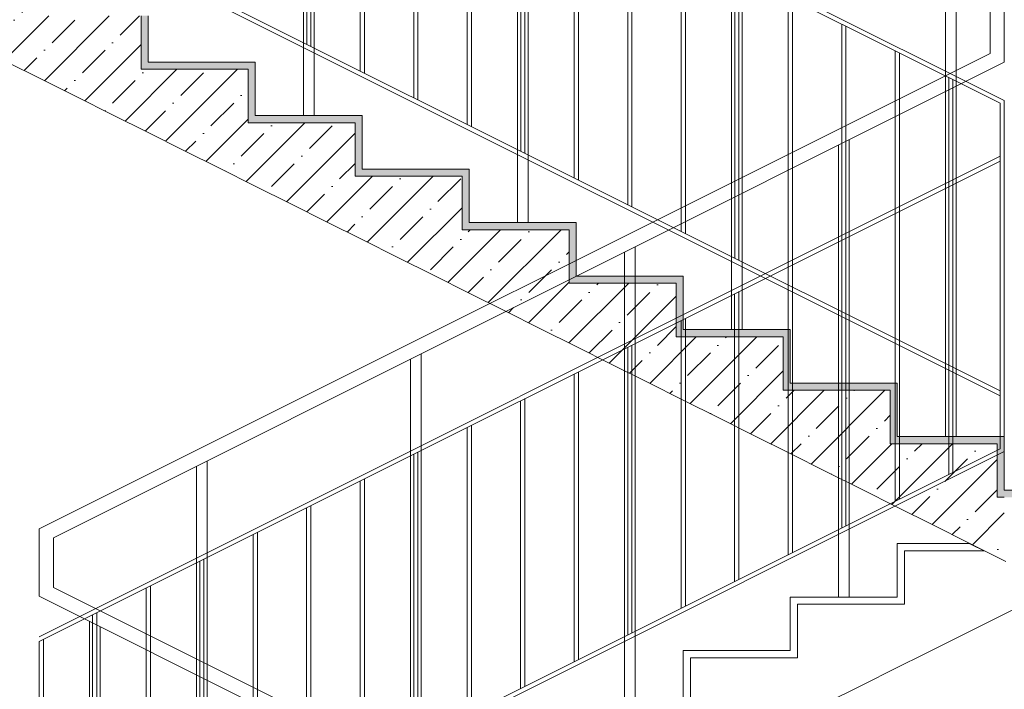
# Model space of a CAD drawing. Header units: millimetres. Extents: x -467606 to 1964440, y -17510 to 201584.
# Tile 94 of 205: x -441325 to -438565, y 33401 to 35279. Entities that reach past the tile are written whole.
import ezdxf

# ---------------------------------------------------------------- set-up
doc = ezdxf.new("R2010")
doc.units = ezdxf.units.MM
doc.header["$MEASUREMENT"] = 0
doc.set_wipeout_variables(frame=1)
doc.linetypes.add('Wipeout_Contour', pattern=[1000, 0, -1000])
for name, color, linetype, lineweight in [('0_Ном._пера__120', 7, 'Continuous', 0), ('АР-вертикальная связь - Лестница.АР_Ном._пера__1', 7, 'Continuous', 0), ('АР-вертикальная связь - Лестница.АР_Ном._пера__101', 252, 'Continuous', 0), ('АР-вертикальная связь - Лестница.АР_Ном._пера__120', 7, 'Continuous', 0), ('АР-вертикальная связь - Лестница.АР_Ном._пера__21', 7, 'Continuous', 5)]:
    doc.layers.add(name, color=color, linetype=linetype, lineweight=lineweight)
doc.layers.add('АР-вертикальная связь - Лестница.АР', color=7, linetype='Continuous')
doc.layers.add('АР-вертикальная связь - Лестница.АР_Ном._пера__180', color=7, linetype='Continuous', lineweight=5, true_color=0xd6cda7)

msp = doc.modelspace()

# ---------------------------------------------------------------- hatches: boundary and pattern name
at = {"layer": 'АР-вертикальная связь - Лестница.АР_Ном._пера__180', "linetype": 'Continuous', "lineweight": 0, "true_color": 0x353329}
for points in [[(-440964.883, 35289.52), (-440984.883, 35289.52), (-440984.883, 35159.52), (-440964.883, 35159.52)], [(-440664.883, 35139.52), (-440664.883, 35159.52), (-440984.883, 35159.52), (-440984.883, 35139.52)], [(-440664.883, 35139.52), (-440684.883, 35139.52), (-440684.883, 35009.52), (-440664.883, 35009.52)], [(-440364.883, 34989.52), (-440364.883, 35009.52), (-440684.883, 35009.52), (-440684.883, 34989.52)], [(-440364.883, 34989.52), (-440384.883, 34989.52), (-440384.883, 34859.52), (-440364.883, 34859.52)], [(-440064.883, 34839.52), (-440064.883, 34859.52), (-440384.883, 34859.52), (-440384.883, 34839.52)], [(-440064.883, 34839.52), (-440084.883, 34839.52), (-440084.883, 34709.52), (-440064.883, 34709.52)], [(-439764.883, 34689.52), (-439764.883, 34709.52), (-440084.883, 34709.52), (-440084.883, 34689.52)], [(-439764.883, 34689.52), (-439784.883, 34689.52), (-439784.883, 34559.52), (-439764.883, 34559.52)], [(-439464.883, 34539.52), (-439464.883, 34559.52), (-439784.883, 34559.52), (-439784.883, 34539.52)], [(-439464.883, 34539.52), (-439484.883, 34539.52), (-439484.883, 34409.52), (-439464.883, 34409.52)], [(-439164.883, 34389.52), (-439164.883, 34409.52), (-439484.883, 34409.52), (-439484.883, 34389.52)], [(-439164.883, 34389.52), (-439184.883, 34389.52), (-439184.883, 34259.52), (-439164.883, 34259.52)], [(-438864.883, 34239.52), (-438864.883, 34259.52), (-439184.883, 34259.52), (-439184.883, 34239.52)], [(-438864.883, 34239.52), (-438884.883, 34239.52), (-438884.883, 34109.52), (-438864.883, 34109.52)], [(-438564.883, 34089.52), (-438564.883, 34109.52), (-438884.883, 34109.52), (-438884.883, 34089.52)], [(-438564.883, 34089.52), (-438584.883, 34089.52), (-438584.883, 33959.52), (-438564.883, 33959.52)], [(-438584.883, 33939.52), (-437094.924, 33939.52), (-437094.924, 33959.52), (-438584.883, 33959.52)]]:
    msp.add_hatch(color=250, dxfattribs=at).paths.add_polyline_path(points)

# ---------------------------------------------------------------- linework, layer by layer
at = {"layer": '0_Ном._пера__120', "color": 7, "linetype": 'Continuous', "lineweight": 0}
for p, q in [((-438564.883, 35051.595), (-441259.034, 36398.671)), ((-438576.733, 35044.104), (-441259.034, 36385.254)), ((-438576.733, 34224.104), (-441270.733, 35571.104)), ((-438576.733, 34237.52), (-441258.883, 35578.595)), ((-438564.883, 35353.956), (-438564.883, 35159.16)), ((-438604.883, 35329.235), (-438604.883, 35183.881)), ((-441270.883, 33850.881), (-438604.883, 35183.881)), ((-441230.883, 33826.16), (-438564.883, 35159.16)), ((-441270.883, 33850.881), (-441270.883, 33662.235)), ((-441230.883, 33826.16), (-441230.883, 33686.956))]:
    msp.add_line(p, q, dxfattribs=at)
for points in [[(-440529.733, 36291.659), (-440529.733, 35009.52)], [(-440499.733, 36276.659), (-440499.733, 35009.52)], [(-440520.733, 35209.52), (-440520.733, 36016.101)], [(-440508.883, 35203.595), (-440508.883, 36010.179)], [(-439929.735, 35991.66), (-439929.735, 34709.52)], [(-439899.735, 35976.66), (-439899.735, 34709.52)], [(-440370.582, 35134.445), (-440370.582, 35941.029)], [(-440358.733, 35128.52), (-440358.733, 35935.104)], [(-440220.582, 35059.445), (-440220.582, 35866.029)], [(-440208.733, 35053.52), (-440208.733, 35860.104)], [(-440070.582, 34984.445), (-440070.582, 35791.029)], [(-440058.733, 34978.52), (-440058.733, 35785.104)], [(-439920.733, 34909.52), (-439920.733, 35716.101)], [(-439908.883, 34903.595), (-439908.883, 35710.179)], [(-439329.731, 35691.658), (-439329.731, 34409.52)], [(-439299.731, 35676.658), (-439299.731, 34409.52)], [(-439770.582, 34834.445), (-439770.582, 35641.029)], [(-439758.733, 34828.52), (-439758.733, 35635.104)], [(-439620.582, 34759.445), (-439620.582, 35566.029)], [(-439608.733, 34753.52), (-439608.733, 35560.104)], [(-439470.582, 34684.445), (-439470.582, 35491.029)], [(-439458.733, 34678.52), (-439458.733, 35485.104)], [(-439320.733, 34609.52), (-439320.733, 35416.101)], [(-439308.883, 34603.595), (-439308.883, 35410.179)], [(-438729.732, 35391.659), (-438729.732, 34109.52)], [(-438699.732, 35376.659), (-438699.732, 34109.52)], [(-439170.582, 34534.445), (-439170.582, 35341.029)], [(-439158.733, 34528.52), (-439158.733, 35335.104)], [(-439020.582, 34459.445), (-439020.582, 35266.029)], [(-439008.733, 34453.52), (-439008.733, 35260.104)], [(-438870.582, 34384.445), (-438870.582, 35191.029)], [(-438858.733, 34378.52), (-438858.733, 35185.104)], [(-438720.733, 34309.52), (-438720.733, 35116.101)], [(-438708.883, 34303.595), (-438708.883, 35110.179)], [(-438576.733, 34224.029), (-438576.733, 35044.104)], [(-438564.883, 34218.104), (-438564.883, 35051.595)], [(-438576.733, 34075.595), (-438576.733, 34885.179)], [(-438564.883, 34068.104), (-438564.883, 34891.104)], [(-438708.883, 34009.517), (-438708.883, 34816.104)], [(-438720.733, 34003.595), (-438720.733, 34810.179)], [(-438870.733, 33928.595), (-438870.733, 34735.179)], [(-438858.883, 33934.52), (-438858.883, 34741.104)], [(-439020.733, 33853.595), (-439020.733, 34660.179)], [(-439008.883, 33859.52), (-439008.883, 34666.101)], [(-439629.883, 34626.659), (-439629.883, 33359.52)], [(-439599.883, 34641.659), (-439599.883, 33359.52)], [(-439159.034, 33784.445), (-439159.034, 34591.029)], [(-439170.883, 33778.52), (-439170.883, 34585.104)], [(-439320.883, 33703.52), (-439320.883, 34510.104)], [(-439309.034, 33709.445), (-439309.034, 34516.029)], [(-439470.883, 33628.52), (-439470.883, 34435.104)], [(-439459.034, 33634.445), (-439459.034, 34441.029)], [(-440199.881, 34341.66), (-440199.881, 33059.52)], [(-439620.733, 33553.595), (-439620.733, 34360.179)], [(-439608.883, 33559.52), (-439608.883, 34366.101)], [(-440229.881, 34326.66), (-440229.881, 33059.52)], [(-439759.034, 33484.445), (-439759.034, 34291.029)], [(-439770.883, 33478.52), (-439770.883, 34285.104)], [(-439920.883, 33403.52), (-439920.883, 34210.104)], [(-439909.034, 33409.445), (-439909.034, 34216.029)], [(-440070.883, 33328.52), (-440070.883, 34135.104)], [(-440059.034, 33334.445), (-440059.034, 34141.029)], [(-440208.883, 33259.52), (-440208.883, 34066.101)], [(-440799.885, 34041.658), (-440799.885, 32759.52)], [(-440220.733, 33253.595), (-440220.733, 34060.179)], [(-440829.885, 34026.658), (-440829.885, 32759.52)], [(-440370.883, 33178.52), (-440370.883, 33985.104)], [(-440359.034, 33184.445), (-440359.034, 33991.029)], [(-440520.883, 33103.52), (-440520.883, 33910.104)], [(-440509.034, 33109.445), (-440509.034, 33916.029)], [(-440670.883, 33028.52), (-440670.883, 33835.104)], [(-440659.034, 33034.445), (-440659.034, 33841.029)], [(-440808.883, 32959.52), (-440808.883, 33766.101)], [(-440820.733, 32953.595), (-440820.733, 33760.179)], [(-440970.883, 32878.52), (-440970.883, 33685.104)], [(-440959.034, 32884.445), (-440959.034, 33691.029)], [(-441120.883, 32803.52), (-441120.883, 33610.104)], [(-441109.034, 32809.445), (-441109.034, 33616.029)], [(-441129.733, 33591.659), (-441129.733, 32309.52)], [(-441099.733, 33576.659), (-441099.733, 32309.52)], [(-441259.034, 32734.445), (-441259.034, 33541.029)], [(-441270.883, 32728.52), (-441270.883, 33535.104)]]:
    msp.add_lwpolyline(points, dxfattribs=at)
at = {"layer": 'АР-вертикальная связь - Лестница.АР_Ном._пера__1', "color": 7, "linetype": 'Continuous', "lineweight": 0}
for p, q in [((-438564.887, 33611.815), (-438269.477, 33759.52)), ((-438564.887, 33611.815), (-438639.887, 33574.315)), ((-438639.887, 33574.315), (-438714.887, 33536.815)), ((-438714.887, 33536.815), (-438789.887, 33499.315)), ((-438789.887, 33499.315), (-438864.887, 33461.815)), ((-438864.887, 33461.815), (-438964.887, 33411.815)), ((-438964.887, 33411.815), (-439064.887, 33361.815))]:
    msp.add_line(p, q, dxfattribs=at)
at = {"layer": 'АР-вертикальная связь - Лестница.АР_Ном._пера__120', "color": 7, "linetype": 'Continuous', "lineweight": 0}
for p, q in [((-440964.883, 35289.52), (-440964.883, 35159.52)), ((-440664.883, 35159.52), (-440964.883, 35159.52)), ((-440664.883, 35159.52), (-440664.883, 35139.52)), ((-440664.883, 35139.52), (-440664.883, 35009.52)), ((-440364.883, 35009.52), (-440664.883, 35009.52)), ((-440364.883, 35009.52), (-440364.883, 34989.52)), ((-440364.883, 34989.52), (-440364.883, 34859.52)), ((-440064.883, 34859.52), (-440364.883, 34859.52)), ((-440064.883, 34859.52), (-440064.883, 34839.52)), ((-440064.883, 34839.52), (-440064.883, 34709.52)), ((-439764.883, 34709.52), (-440064.883, 34709.52)), ((-439764.883, 34709.52), (-439764.883, 34689.52)), ((-439764.883, 34689.52), (-439764.883, 34559.52)), ((-439464.883, 34559.52), (-439764.883, 34559.52)), ((-439464.883, 34559.52), (-439464.883, 34539.52)), ((-439464.883, 34539.52), (-439464.883, 34409.52)), ((-439164.883, 34409.52), (-439464.883, 34409.52)), ((-439164.883, 34409.52), (-439164.883, 34389.52)), ((-439164.883, 34389.52), (-439164.883, 34259.52)), ((-438864.883, 34259.52), (-439164.883, 34259.52)), ((-438864.883, 34259.52), (-438864.883, 34239.52)), ((-438864.883, 34239.52), (-438864.883, 34109.52)), ((-438564.883, 34109.52), (-438864.883, 34109.52)), ((-438564.883, 34109.52), (-438564.883, 34089.52)), ((-438564.883, 34089.52), (-438564.883, 33959.52)), ((-437094.924, 33959.52), (-438564.883, 33959.52))]:
    msp.add_line(p, q, dxfattribs=at)
at = {"layer": 'АР-вертикальная связь - Лестница.АР_Ном._пера__21', "color": 7, "linetype": 'Continuous', "lineweight": 5}
for p, q in [((-440684.883, 35139.52), (-440984.883, 35139.52)), ((-440384.883, 34989.52), (-440684.883, 34989.52)), ((-440084.883, 34839.52), (-440384.883, 34839.52)), ((-439784.883, 34689.52), (-440084.883, 34689.52)), ((-439484.883, 34539.52), (-439784.883, 34539.52)), ((-439184.883, 34389.52), (-439484.883, 34389.52)), ((-438884.883, 34239.52), (-439184.883, 34239.52)), ((-438584.883, 34089.52), (-438884.883, 34089.52)), ((-438564.883, 33939.52), (-438584.883, 33939.52))]:
    msp.add_line(p, q, dxfattribs=at)
at = {"layer": 'АР-вертикальная связь - Лестница.АР_Ном._пера__21', "color": 7, "linetype": 'Continuous', "lineweight": 5, "flags": 128}
for points in [[(-440984.883, 35289.52), (-440984.883, 35159.52), (-440984.883, 35139.52)], [(-440684.883, 35139.52), (-440684.883, 35009.52), (-440684.883, 34989.52)], [(-440384.883, 34989.52), (-440384.883, 34859.52), (-440384.883, 34839.52)], [(-440084.883, 34839.52), (-440084.883, 34709.52), (-440084.883, 34689.52)], [(-439784.883, 34689.52), (-439784.883, 34559.52), (-439784.883, 34539.52)], [(-439484.883, 34539.52), (-439484.883, 34409.52), (-439484.883, 34389.52)], [(-439184.883, 34389.52), (-439184.883, 34259.52), (-439184.883, 34239.52)], [(-438884.883, 34239.52), (-438884.883, 34109.52), (-438884.883, 34089.52)], [(-438584.883, 34089.52), (-438584.883, 33959.52), (-438584.883, 33939.52)]]:
    msp.add_lwpolyline(points, dxfattribs=at)

# ---------------------------------------------------------------- wipeouts: each hides what was drawn before it
at = {"color": 254, "linetype": 'Wipeout_Contour', "lineweight": 0, "ltscale": 1762896.709038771}
msp.add_wipeout([(-439464.887, 33489.52), (-439464.887, 33359.52), (-439444.887, 33359.52), (-439444.887, 33489.52)], dxfattribs=at).dxf.layer = 'АР-вертикальная связь - Лестница.АР'

# ---------------------------------------------------------------- next in the draw order: wipeouts: each hides what was drawn before it
at = {"color": 254, "linetype": 'Wipeout_Contour', "lineweight": 0, "ltscale": 1762321.204840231}
msp.add_wipeout([(-439464.887, 33489.52), (-439144.887, 33489.52), (-439144.887, 33509.52), (-439464.887, 33509.52)], dxfattribs=at).dxf.layer = 'АР-вертикальная связь - Лестница.АР'

# ---------------------------------------------------------------- next in the draw order: linework, layer by layer
at = {"layer": 'АР-вертикальная связь - Лестница.АР_Ном._пера__1', "color": 7, "linetype": 'Continuous', "lineweight": 0}
for q in [(-439144.887, 33489.52), (-439444.887, 33339.52)]:
    msp.add_line((-439444.887, 33489.52), q, dxfattribs=at)
at = {"layer": 'АР-вертикальная связь - Лестница.АР_Ном._пера__120', "color": 7, "linetype": 'Continuous', "lineweight": 0}
for p, q in [((-439464.887, 33489.52), (-439464.887, 33509.52)), ((-439464.887, 33359.52), (-439464.887, 33489.52))]:
    msp.add_line(p, q, dxfattribs=at)

# ---------------------------------------------------------------- next in the draw order: wipeouts: each hides what was drawn before it
at = {"color": 254, "linetype": 'Wipeout_Contour', "lineweight": 0, "ltscale": 1761745.803888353}
msp.add_wipeout([(-439164.887, 33639.52), (-439164.887, 33509.52), (-439144.887, 33509.52), (-439144.887, 33639.52)], dxfattribs=at).dxf.layer = 'АР-вертикальная связь - Лестница.АР'

# ---------------------------------------------------------------- next in the draw order: linework, layer by layer
at = {"layer": 'АР-вертикальная связь - Лестница.АР_Ном._пера__120', "color": 7, "linetype": 'Continuous', "lineweight": 0}
msp.add_line((-439464.887, 33509.52), (-439164.887, 33509.52), dxfattribs=at)

# ---------------------------------------------------------------- next in the draw order: wipeouts: each hides what was drawn before it
at = {"color": 254, "linetype": 'Wipeout_Contour', "lineweight": 0, "ltscale": 1761170.434638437}
msp.add_wipeout([(-439164.887, 33659.52), (-439164.887, 33639.52), (-438844.887, 33639.52), (-438844.887, 33659.52)], dxfattribs=at).dxf.layer = 'АР-вертикальная связь - Лестница.АР'

# ---------------------------------------------------------------- next in the draw order: linework, layer by layer
at = {"layer": '0_Ном._пера__120', "color": 7, "linetype": 'Continuous', "lineweight": 0}
for points in [[(-439029.883, 34926.659), (-439029.883, 33659.52)], [(-438999.883, 34941.659), (-438999.883, 33659.52)]]:
    msp.add_lwpolyline(points, dxfattribs=at)
at = {"layer": 'АР-вертикальная связь - Лестница.АР_Ном._пера__1', "color": 7, "linetype": 'Continuous', "lineweight": 0}
for q in [(-438844.887, 33639.52), (-439144.887, 33489.52)]:
    msp.add_line((-439144.887, 33639.52), q, dxfattribs=at)
at = {"layer": 'АР-вертикальная связь - Лестница.АР_Ном._пера__120', "color": 7, "linetype": 'Continuous', "lineweight": 0}
for p, q in [((-439164.887, 33639.52), (-439164.887, 33659.52)), ((-439164.887, 33509.52), (-439164.887, 33639.52)), ((-439144.887, 33639.52), (-438844.887, 33639.52))]:
    msp.add_line(p, q, dxfattribs=at)

# ---------------------------------------------------------------- next in the draw order: wipeouts: each hides what was drawn before it
at = {"color": 254, "linetype": 'Wipeout_Contour', "lineweight": 0, "ltscale": 1760595.168770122}
msp.add_wipeout([(-438864.887, 33789.52), (-438864.887, 33659.52), (-438844.887, 33659.52), (-438844.887, 33789.52)], dxfattribs=at).dxf.layer = 'АР-вертикальная связь - Лестница.АР'

# ---------------------------------------------------------------- next in the draw order: linework, layer by layer
at = {"layer": '0_Ном._пера__120', "color": 7, "linetype": 'Continuous', "lineweight": 0}
for p, q in [((-438564.883, 32353.956), (-441230.883, 33686.956)), ((-438604.883, 32329.235), (-441270.883, 33662.235))]:
    msp.add_line(p, q, dxfattribs=at)
at = {"layer": 'АР-вертикальная связь - Лестница.АР_Ном._пера__120', "color": 7, "linetype": 'Continuous', "lineweight": 0}
msp.add_line((-439164.887, 33659.52), (-438864.887, 33659.52), dxfattribs=at)

# ---------------------------------------------------------------- next in the draw order: wipeouts: each hides what was drawn before it
at = {"color": 254, "linetype": 'Wipeout_Contour', "lineweight": 0, "ltscale": 1760210.020431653}
msp.add_wipeout([(-438864.887, 33789.52), (-438620.293, 33789.52), (-438660.293, 33809.52), (-438864.887, 33809.52)], dxfattribs=at).dxf.layer = 'АР-вертикальная связь - Лестница.АР'

# ---------------------------------------------------------------- next in the draw order: hatches: boundary and pattern name
at = {"layer": 'АР-вертикальная связь - Лестница.АР_Ном._пера__101', "linetype": 'Continuous', "lineweight": 0}
h = msp.add_hatch(dxfattribs=at)
h.set_pattern_fill('ЖЕЛЕЗОБЕТОН__PROJECT__0003', color=252, style=0, pattern_type=2)
h.set_pattern_definition([(45, (0, 0), (-84.852814, 84.852814), []), (45, (-42.43, 42.43), (-84.852814, 84.852814), [90, -30, 0, -30])])
h.paths.add_polyline_path([(-440984.883, 35289.52), (-441284.883, 35289.52), (-441284.883, 35359.52), (-441760.293, 35359.52), (-441164.883, 35061.815), (-441064.883, 35011.815), (-440964.883, 34961.815), (-440864.883, 34911.815), (-440764.883, 34861.815), (-440664.883, 34811.815), (-440564.883, 34761.815), (-440464.883, 34711.815), (-440364.883, 34661.815), (-440264.883, 34611.815), (-440164.883, 34561.815), (-440064.883, 34511.815), (-439964.883, 34461.815), (-439864.883, 34411.815), (-439764.883, 34361.815), (-439664.883, 34311.815), (-439564.883, 34261.815), (-439464.883, 34211.815), (-439364.883, 34161.815), (-439264.883, 34111.815), (-439164.883, 34061.815), (-439064.883, 34011.815), (-438964.883, 33961.815), (-438864.883, 33911.815), (-438764.883, 33861.815), (-438664.883, 33811.815), (-438620.293, 33789.52), (-438564.883, 33789.52), (-438564.883, 33939.52), (-438584.883, 33939.52), (-438584.883, 34089.52), (-438884.883, 34089.52), (-438884.883, 34239.52), (-439184.883, 34239.52), (-439184.883, 34389.52), (-439484.883, 34389.52), (-439484.883, 34539.52), (-439784.883, 34539.52), (-439784.883, 34689.52), (-440084.883, 34689.52), (-440084.883, 34839.52), (-440384.883, 34839.52), (-440384.883, 34989.52), (-440684.883, 34989.52), (-440684.883, 35139.52), (-440984.883, 35139.52)])

# ---------------------------------------------------------------- next in the draw order: linework, layer by layer
at = {"layer": '0_Ном._пера__120', "color": 7, "linetype": 'Continuous', "lineweight": 0}
for p, q in [((-441270.883, 33548.52), (-438576.733, 34895.595)), ((-441270.883, 33535.104), (-438576.733, 34882.179)), ((-441258.883, 32734.52), (-438576.733, 34075.595)), ((-441258.883, 32721.104), (-438564.883, 34068.104))]:
    msp.add_line(p, q, dxfattribs=at)
at = {"layer": 'АР-вертикальная связь - Лестница.АР_Ном._пера__1', "color": 7, "linetype": 'Continuous', "lineweight": 0}
for q in [(-438620.293, 33789.52), (-438844.887, 33639.52)]:
    msp.add_line((-438844.887, 33789.52), q, dxfattribs=at)
at = {"layer": 'АР-вертикальная связь - Лестница.АР_Ном._пера__120', "color": 7, "linetype": 'Continuous', "lineweight": 0}
for p, q in [((-438864.887, 33809.52), (-438660.293, 33809.52)), ((-438864.887, 33789.52), (-438864.887, 33809.52)), ((-438864.887, 33659.52), (-438864.887, 33789.52)), ((-438844.887, 33789.52), (-438620.293, 33789.52))]:
    msp.add_line(p, q, dxfattribs=at)
at = {"layer": 'АР-вертикальная связь - Лестница.АР_Ном._пера__21', "color": 7, "linetype": 'Continuous', "lineweight": 5, "flags": 128}
msp.add_lwpolyline([(-441760.293, 35359.52), (-441164.883, 35061.815), (-441064.883, 35011.815), (-440964.883, 34961.815), (-440864.883, 34911.815), (-440764.883, 34861.815), (-440664.883, 34811.815), (-440564.883, 34761.815), (-440464.883, 34711.815), (-440364.883, 34661.815), (-440264.883, 34611.815), (-440164.883, 34561.815), (-440064.883, 34511.815), (-439964.883, 34461.815), (-439864.883, 34411.815), (-439764.883, 34361.815), (-439664.883, 34311.815), (-439564.883, 34261.815), (-439464.883, 34211.815), (-439364.883, 34161.815), (-439264.883, 34111.815), (-439164.883, 34061.815), (-439064.883, 34011.815), (-438964.883, 33961.815), (-438864.883, 33911.815), (-438764.883, 33861.815), (-438664.883, 33811.815), (-438560.293, 33759.52)], dxfattribs=at)

doc.saveas('drawing.dxf')
